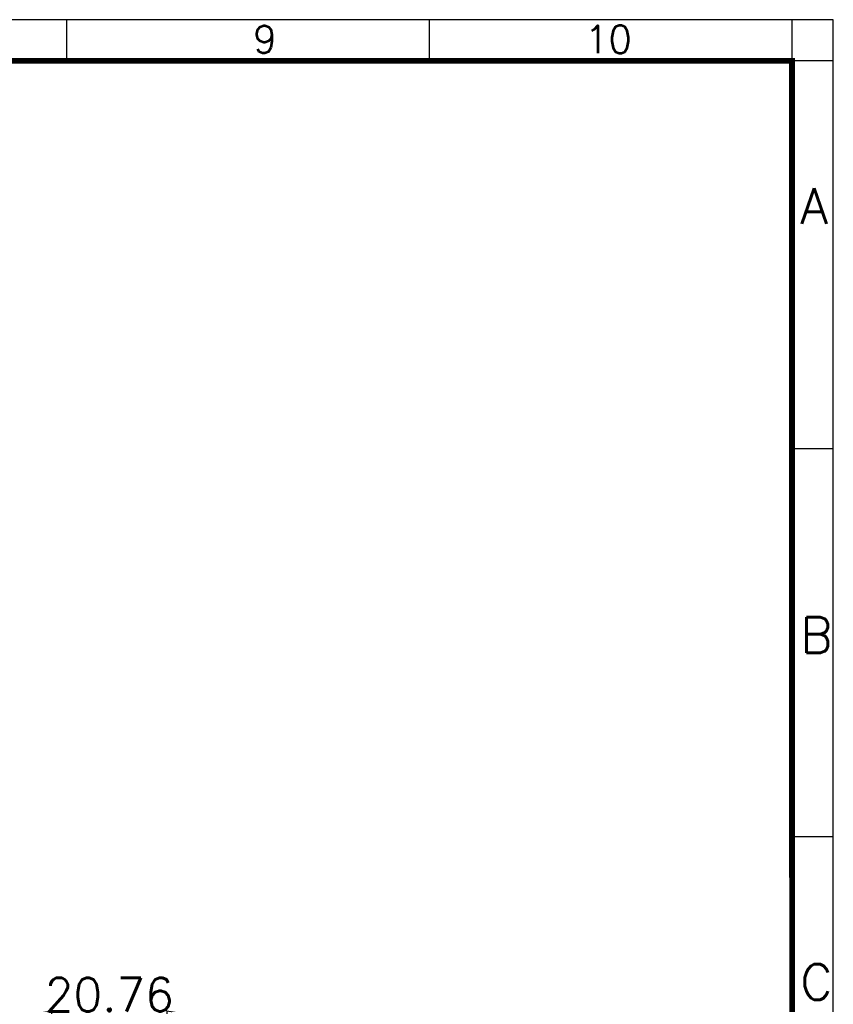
# Model space of a CAD drawing. Header units: millimetres. Extents: x 5293 to 5736, y -198 to 141.
# Tile 15 of 15: x 5639 to 5736, y 23 to 141. Entities that reach past the tile are written whole.
import ezdxf

# ---------------------------------------------------------------- set-up
doc = ezdxf.new("R2010")
doc.units = ezdxf.units.MM
doc.header["$LTSCALE"] = 0.5
doc.linetypes.add('CENTER', pattern=[50.8, 31.75, -6.35, 6.35, -6.35])
doc.layers.add('A1_KUANG', color=7, linetype='Continuous')
doc.layers.add('A4_KUANG', color=7, linetype='Continuous')
doc.layers.add('core', color=7, linetype='Continuous', lineweight=20)
doc.styles.get("Standard").update_dxf_attribs({"font": 'txt', "bigfont": 'gbcbig.shx'})
doc.dimstyles.new('VT-4.00', dxfattribs={"dimtxt": 4, "dimasz": 3.5, "dimexe": 2, "dimexo": 1.8, "dimgap": 0.5, "dimtad": 1, "dimzin": 0, "dimdsep": 46, "dimtxsty": 'Standard', "dimblk": 'CLOSEDBLANK', "dimcen": 0.3, "dimclrd": 1, "dimclre": 1, "dimclrt": 7, "dimadec": 1, "dimazin": 0, "dimtfac": 1, "dimtofl": 0, "dimtmove": 0, "dimatfit": 3, "dimldrblk": 'CLOSEDBLANK', "dimfxl": 0, "dimtolj": 1, "dimtzin": 0, "dimarcsym": 0})

# ---------------------------------------------------------------- blocks, each defined once
blk = doc.blocks.new('A$C3291225B')
at = {"layer": 'A4_KUANG'}
for p, q in [((204.674, 194.147), (204.674, 197.012)), ((229.9, 194.147), (229.9, 197.012)), ((255.126, 194.147), (255.126, 197.012)), ((255.135, 0), (255.135, 197.012)), ((258, 194.147), (2.865, 194.147)), ((257.991, 167.165), (255.126, 167.165)), ((257.991, 140.183), (255.126, 140.183))]:
    blk.add_line(p, q, dxfattribs=at)
at = {"layer": 'A4_KUANG', "color": 8}
blk.add_lwpolyline([(258, 0), (258, 197.012), (0, 197.012), (0, 0)], close=True, dxfattribs=at)
at = {"layer": 'A4_KUANG', "const_width": 0.4}
blk.add_lwpolyline([(2.865, 2.865), (2.865, 194.147), (255.126, 194.147), (255.135, 2.865), (2.865, 2.865)], dxfattribs=at)
at = {"layer": 'A4_KUANG'}
for s, height, p in [('9', 1.91, (217.635, 194.69)), ('10', 1.9102, (240.717, 194.69)), ('A', 2.483, (255.711, 182.818)), ('B', 2.483, (255.711, 152.971)), ('C', 2.483, (255.711, 128.855))]:
    blk.add_text(s, height=height, dxfattribs=at).set_placement(p)
blk = doc.blocks.new('_ClosedBlank')
at = {"color": 0, "linetype": 'ByBlock', "lineweight": -2}
for p, q in [((-1, 0.167), (0, 0)), ((-1, 0.167), (-1, -0.167)), ((0, 0), (-1, -0.167))]:
    blk.add_line(p, q, dxfattribs=at)
blk = doc.blocks.new('*D7')
at = {"layer": 'core', "color": 1, "linetype": 'CENTER', "lineweight": -2}
for p, q in [((5639.24, -0.47), (5639.24, 23.54)), ((5659.99, -0.47), (5659.99, 23.54)), ((5642.74, 21.54), (5656.49, 21.54))]:
    blk.add_line(p, q, dxfattribs=at)
at = {"layer": 'Defpoints', "color": 0, "linetype": 'CENTER'}
for p in [(5659.99, 21.54), (5639.24, -2.27), (5659.99, -2.27)]:
    blk.add_point(p, dxfattribs=at)
at = {"layer": 'core', "color": 1, "linetype": 'CENTER', "lineweight": -2, "xscale": 3.5, "yscale": 3.5, "zscale": 3.5, "rotation": 180}
blk.add_blockref('_ClosedBlank', (5639.24, 21.54), dxfattribs=at)
at = {"layer": 'core', "color": 1, "linetype": 'CENTER', "lineweight": -2, "xscale": 3.5, "yscale": 3.5, "zscale": 3.5}
blk.add_blockref('_ClosedBlank', (5659.99, 21.54), dxfattribs=at)
at = {"layer": 'core', "color": 7, "linetype": 'CENTER', "insert": (5649.62, 24.04), "char_height": 4, "attachment_point": 5}
blk.add_mtext('\\A1;20.76', dxfattribs=at)

msp = doc.modelspace()

# ---------------------------------------------------------------- block references
at = {"layer": 'A1_KUANG', "color": 1, "lineweight": 0, "xscale": 1.718413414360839, "yscale": 1.718413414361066, "zscale": 1.718413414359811}
msp.add_blockref('A$C3291225B', (5292.837, -197.991), dxfattribs=at)

# ---------------------------------------------------------------- dimensions: what is measured, and where the dimension line sits
at = {"layer": 'core', "linetype": 'CENTER'}
dim = msp.add_linear_dim(base=(5659.993, 21.542), p1=(5639.237, -2.273), p2=(5659.993, -2.273), dimstyle='VT-4.00', dxfattribs=at)
dim.commit()
dim.dimension.update_dxf_attribs({"geometry": '*D7', "text_midpoint": (5649.615, 24.042)})

doc.saveas('drawing.dxf')
